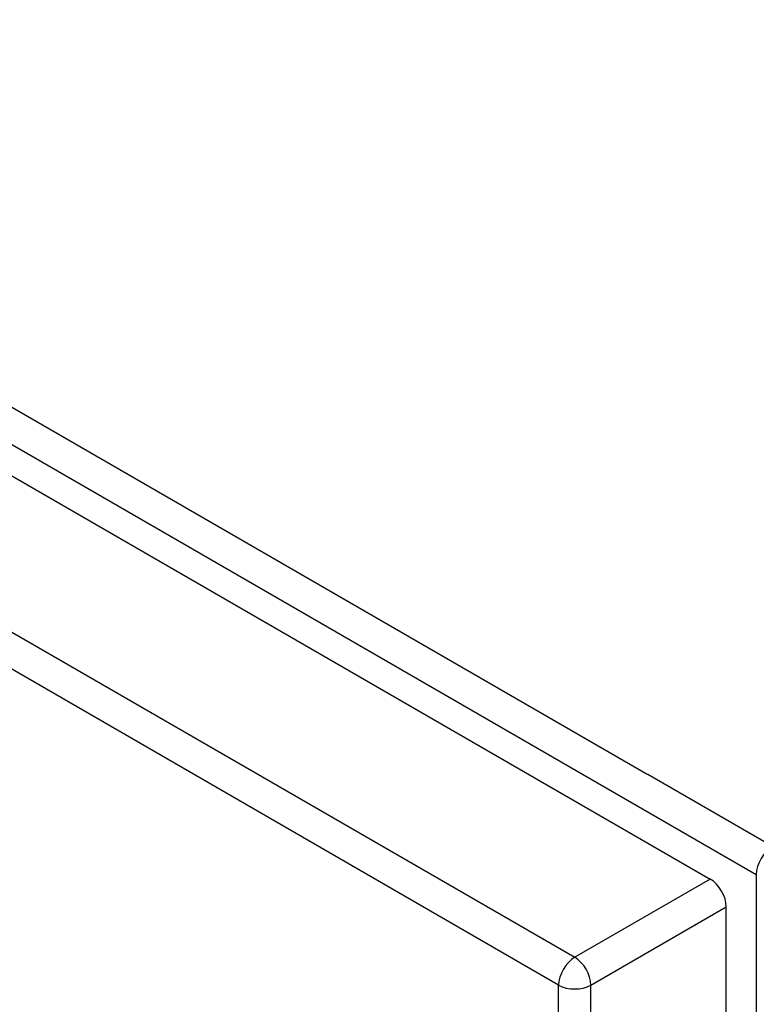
# Model space of a CAD drawing. Header units: inches. Extents: x 18 to 388, y 34 to 188.
# Tile 132 of 136: x 376.17 to 379.38, y 151.23 to 155.52. Entities that reach past the tile are written whole.
import ezdxf

# ---------------------------------------------------------------- set-up
doc = ezdxf.new("R2010")
doc.units = ezdxf.units.IN
doc.header["$MEASUREMENT"] = 0
doc.layers.add('Visible Edges(ANSI)', color=7, linetype='Continuous', lineweight=25)
doc.layers.add('Visible Tangent Edges(ANSI)', color=7, linetype='Continuous', lineweight=25)

msp = doc.modelspace()

# ---------------------------------------------------------------- linework, layer by layer
at = {"layer": 'Visible Edges(ANSI)'}
for p, q in [((328.5438, 181.0067), (379.1762, 151.7741)), ((379.2462, 121.7666), (379.2462, 151.6529))]:
    msp.add_line(p, q, dxfattribs=at)
msp.add_ellipse((379.1762, 151.6933), major_axis=(-0.0495, 0.0857), ratio=0.57735, start_param=3.926991, end_param=5.497787, dxfattribs=at)
at = {"layer": 'Visible Tangent Edges(ANSI)'}
for p, q in [((328.6754, 181.2287), (378.9046, 152.2289)), ((328.6054, 181.1075), (379.3771, 151.7944)), ((327.9534, 180.6659), (378.5858, 151.4332)), ((378.5158, 151.312), (327.8834, 180.5446)), ((379.4471, 151.9157), (378.9046, 152.2289)), ((379.1762, 151.7741), (378.5858, 151.4332)), ((379.3771, 151.7944), (379.3771, 121.7457)), ((378.6558, 151.312), (379.2462, 151.6529)), ((378.5158, 121.3302), (378.5158, 151.312)), ((378.6558, 121.3302), (378.6558, 151.312))]:
    msp.add_line(p, q, dxfattribs=at)
for centre, major_axis, start_param, end_param in [((379.4471, 151.8348), (0.0495, 0.0857), 0.785398, 2.356194), ((378.5858, 151.3524), (0.0495, 0.0857), 0.785398, 2.356194), ((378.5858, 151.3524), (-0.0495, 0.0857), 3.926991, 5.497787), ((378.5858, 151.3524), (-0.099, 0), 0.785398, 2.356194)]:
    msp.add_ellipse(centre, major_axis=major_axis, ratio=0.57735, start_param=start_param, end_param=end_param, dxfattribs=at)

doc.saveas('drawing.dxf')
